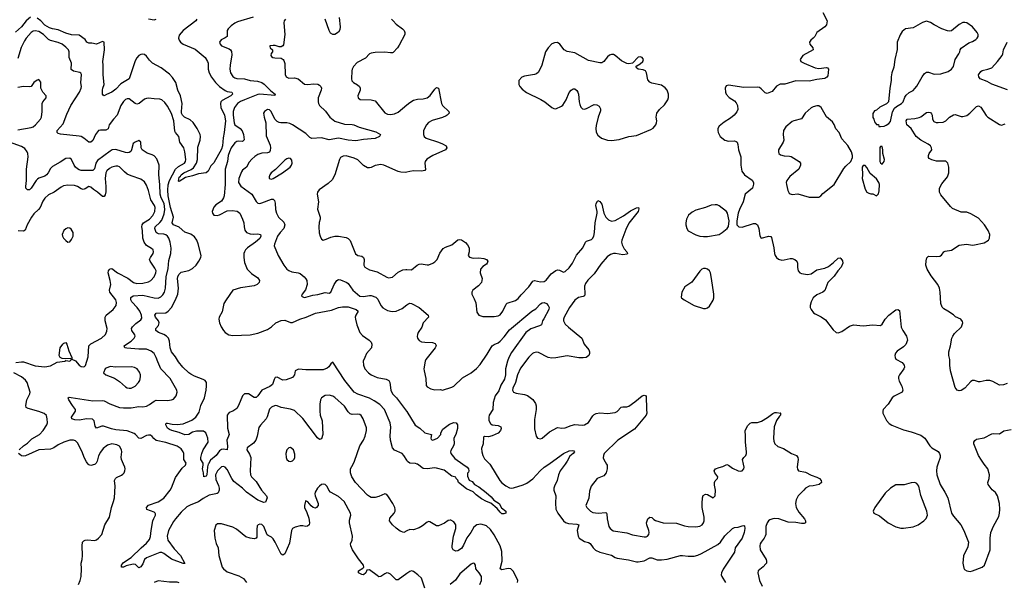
# Model space of a CAD drawing. Header units: inches. Extents: x 1954678 to 2060271, y 904822 to 1016299.
# Tile 166 of 256: x 1975969 to 1986220, y 958771 to 964623. Entities that reach past the tile are written whole.
import ezdxf

# ---------------------------------------------------------------- set-up
doc = ezdxf.new("R2010")
doc.units = ezdxf.units.IN
doc.header["$MEASUREMENT"] = 0
for name, color, linetype in [('B9975', 7, 'Continuous'), ('B9976', 7, 'Continuous'), ('B9985', 7, 'Continuous'), ('B9986', 7, 'Continuous')]:
    doc.layers.add(name, color=color, linetype=linetype)

msp = doc.modelspace()

# ---------------------------------------------------------------- linework, layer by layer
at = {"layer": 'B9975', "color": 5}
for points, elevation in [([(1976582, 958750), (1976600, 958790), (1976608, 958830), (1976614, 958910), (1976610, 958970), (1976620, 959010), (1976623, 959050), (1976620, 959150), (1976624, 959190), (1976636, 959204), (1976650, 959211), (1976674, 959214), (1976750, 959207), (1976770, 959214), (1976790, 959230), (1976824, 959270), (1976856, 959370), (1976905, 959450), (1976926, 959550), (1976947, 959610), (1976956, 959650), (1976964, 959770), (1976957, 959830), (1976966, 959850), (1976979, 959861), (1977030, 959886), (1977043, 959897), (1977056, 959910), (1977065, 959930), (1977068, 959950), (1977064, 959970), (1977051, 960000)], 580), ([(1976754, 960000), (1976750, 959996), (1976710, 959985), (1976690, 959992), (1976684, 960000)], 580), ([(1978372, 960000), (1978368, 959932), (1978372, 959890), (1978384, 959870), (1978430, 959821), (1978487, 959730), (1978540, 959670), (1978545, 959650), (1978530, 959604), (1978510, 959600), (1978450, 959624), (1978330, 959710), (1978290, 959751), (1978199, 959819), (1978177, 959850), (1978130, 959945), (1978110, 959968), (1978090, 959977), (1978070, 959973), (1978030, 959932), (1978009, 959890), (1978010, 959842), (1978039, 959779), (1978045, 959750), (1978045, 959730), (1978037, 959703), (1978026, 959694), (1978011, 959690), (1977942, 959678), (1977878, 959642), (1977830, 959607), (1977750, 959577), (1977710, 959556), (1977650, 959500), (1977590, 959433), (1977570, 959405), (1977519, 959310), (1977505, 959250), (1977513, 959210), (1977579, 959119), (1977643, 959050), (1977690, 958968), (1977670, 958966), (1977550, 959011), (1977469, 959070), (1977450, 959080), (1977430, 959080), (1977290, 959024), (1977270, 959007), (1977250, 958962), (1977230, 958933), (1977210, 958920), (1977175, 958955), (1977150, 958959), (1977077, 958943), (1977049, 958930), (1977029, 958930), (1977029, 958950), (1977050, 958978), (1977130, 959030), (1977233, 959130), (1977290, 959178), (1977322, 959218), (1977333, 959247), (1977338, 959310), (1977357, 959410), (1977365, 959435), (1977383, 959470), (1977382, 959482), (1977381, 959490), (1977370, 959500), (1977293, 959530), (1977290, 959550), (1977310, 959574), (1977410, 959607), (1977470, 959647), (1977536, 959730), (1977550, 959753), (1977590, 959860), (1977660, 959960), (1977695, 959990), (1977699, 960000)], 560), ([(1977933, 960000), (1977926, 959974), (1977919, 959890), (1977910, 959875), (1977888, 959868), (1977884, 959910), (1977871, 959950), (1977880, 959990), (1977879, 960000)], 540), ([(1980000, 959305), (1979970, 959289), (1979930, 959303), (1979890, 959333), (1979849, 959370), (1979821, 959410), (1979822, 959438), (1979868, 959492), (1979878, 959510), (1979879, 959530), (1979874, 959550), (1979854, 959590), (1979810, 959661), (1979790, 959683), (1979770, 959693), (1979710, 959663), (1979670, 959652), (1979630, 959654), (1979610, 959663), (1979590, 959678), (1979466, 959810), (1979426, 959870), (1979412, 959910), (1979414, 959950), (1979440, 960000)], 560), ([(1980000, 958862), (1979910, 958796), (1979896, 958796), (1979890, 958796), (1979830, 958855), (1979810, 958867), (1979790, 958870), (1979770, 958861), (1979730, 958830), (1979710, 958829), (1979690, 958841), (1979610, 958900), (1979584, 958896), (1979572, 958868), (1979550, 958848), (1979530, 958851), (1979505, 958865), (1979498, 958870), (1979497, 958890), (1979542, 958918), (1979554, 958930), (1979550, 958950), (1979497, 959017), (1979434, 959110), (1979416, 959150), (1979414, 959170), (1979430, 959211), (1979435, 959250), (1979404, 959390), (1979404, 959416), (1979416, 959470), (1979413, 959490), (1979348, 959610), (1979290, 959665), (1979206, 959710), (1979189, 959730), (1979169, 959769), (1979149, 959789), (1979130, 959792), (1979110, 959787), (1979090, 959772), (1979071, 959750), (1979047, 959710), (1979041, 959690), (1979044, 959670), (1979076, 959590), (1979076, 959570), (1979061, 959550), (1979050, 959544), (1979024, 959550), (1979005, 959565), (1978970, 959609), (1978950, 959618), (1978945, 959615), (1978935, 959570), (1978936, 959550), (1978959, 959499), (1978978, 959438), (1978987, 959390), (1978982, 959370), (1978965, 959355), (1978950, 959351), (1978918, 959358), (1978890, 959357), (1978836, 959344), (1978808, 959330), (1978798, 959310), (1978780, 959180), (1978730, 959069), (1978710, 959052), (1978690, 959064), (1978630, 959189), (1978610, 959222), (1978590, 959241), (1978557, 959257), (1978546, 959266), (1978510, 959352), (1978490, 959374), (1978470, 959375), (1978452, 959370), (1978443, 959357), (1978439, 959321), (1978438, 959242), (1978430, 959230), (1978410, 959224), (1978368, 959230), (1978325, 959245), (1978225, 959325), (1978190, 959346), (1978070, 959379), (1978030, 959378), (1978010, 959364), (1977994, 959310), (1978001, 959230), (1978015, 959175), (1978035, 959130), (1978044, 959050), (1978077, 958930), (1978091, 958910), (1978130, 958880), (1978250, 958840), (1978301, 958810), (1978331, 958770)], 580), ([(1977630, 958764), (1977610, 958774), (1977529, 958771), (1977410, 958786), (1977371, 958770)], 580)]:
    msp.add_lwpolyline(points, dxfattribs=dict(at, elevation=elevation))
at = {"layer": 'B9976', "color": 5}
for points, elevation in [([(1976083, 964650), (1976037, 964610), (1975990, 964548), (1975926, 964494)], 520), ([(1977815, 964630), (1977803, 964610), (1977670, 964510), (1977630, 964461), (1977622, 964430), (1977629, 964410), (1977645, 964390), (1977670, 964369), (1977796, 964316), (1977899, 964230), (1977926, 964190), (1977932, 964172), (1977930, 964110), (1977941, 964070), (1977967, 964026), (1978009, 963969), (1978048, 963930), (1978107, 963887), (1978130, 963878), (1978179, 963870), (1978183, 963863), (1978186, 963850), (1978168, 963830), (1978078, 963782), (1978065, 963770), (1978059, 963750), (1978065, 963710), (1978101, 963630), (1978112, 963570), (1978099, 963450), (1978087, 963393), (1978081, 963310), (1978070, 963278), (1977990, 963136), (1977958, 963102), (1977930, 963049), (1977911, 963030), (1977830, 963020), (1977770, 963000), (1977697, 962983), (1977630, 962939), (1977623, 962943), (1977630, 962985), (1977643, 962997), (1977649, 963010), (1977680, 963030), (1977756, 963064), (1977778, 963082), (1977809, 963130), (1977819, 963170), (1977824, 963296), (1977848, 963370), (1977853, 963410), (1977848, 963430), (1977818, 963490), (1977774, 963554), (1977743, 963583), (1977686, 963610), (1977663, 963630), (1977655, 963650), (1977654, 963670), (1977662, 963750), (1977642, 963830), (1977615, 963890), (1977596, 963970), (1977561, 964021), (1977530, 964056), (1977442, 964122), (1977352, 964172), (1977321, 964201), (1977290, 964244), (1977270, 964260), (1977250, 964266), (1977230, 964261), (1977210, 964250), (1977190, 964228), (1977170, 964194), (1977109, 964010), (1977023, 963957), (1976970, 963901), (1976930, 963868), (1976874, 963846), (1976848, 963830), (1976838, 963838), (1976833, 963850), (1976832, 963890), (1976834, 963910), (1976850, 963950), (1976838, 964050), (1976840, 964150), (1976835, 964190), (1976854, 964310), (1976849, 964390), (1976830, 964396), (1976770, 964370), (1976721, 964381), (1976690, 964380), (1976670, 964390), (1976650, 964419), (1976590, 964464), (1976510, 964466), (1976450, 964483), (1976370, 964517), (1976310, 964528), (1976279, 964539), (1976230, 964567), (1976190, 964610), (1976150, 964639)], 520), ([(1977310, 964633), (1977370, 964622), (1977392, 964628)], 520), ([(1978399, 964650), (1978238, 964602), (1978211, 964589), (1978170, 964559), (1978140, 964530), (1978130, 964510), (1978130, 964450), (1978110, 964435), (1978067, 964414), (1978051, 964390), (1978055, 964370), (1978070, 964353), (1978150, 964321), (1978164, 964310), (1978174, 964294), (1978177, 964257), (1978159, 964150), (1978156, 964110), (1978165, 964070), (1978190, 964033), (1978210, 964020), (1978230, 964013), (1978310, 964007), (1978370, 963990), (1978444, 963984), (1978490, 963970), (1978514, 963954), (1978583, 963883), (1978630, 963850), (1978626, 963834), (1978470, 963849), (1978450, 963845), (1978309, 963790), (1978270, 963772), (1978238, 963750), (1978206, 963710), (1978192, 963670), (1978193, 963630), (1978204, 963550), (1978210, 963531), (1978264, 963490), (1978286, 963466), (1978300, 963430), (1978307, 963373), (1978290, 963356), (1978250, 963359), (1978230, 963356), (1978210, 963342), (1978171, 963289), (1978153, 963250), (1978140, 963210), (1978132, 963150), (1978109, 963070), (1978110, 962910), (1978099, 962790), (1978091, 962769), (1978070, 962737), (1978010, 962696), (1977990, 962672), (1977975, 962630), (1977976, 962610), (1977990, 962590), (1978027, 962587), (1978050, 962593), (1978130, 962634), (1978181, 962639), (1978232, 962632), (1978260, 962610), (1978289, 962550), (1978303, 962510), (1978305, 962470), (1978314, 962434), (1978330, 962410), (1978370, 962395), (1978408, 962392), (1978450, 962397), (1978475, 962390), (1978481, 962370), (1978470, 962347), (1978426, 962310), (1978340, 962250), (1978321, 962230), (1978309, 962210), (1978304, 962190), (1978302, 962150), (1978310, 962099), (1978337, 962030), (1978383, 961983), (1978450, 961937), (1978467, 961910), (1978464, 961890), (1978457, 961883), (1978443, 961870), (1978410, 961856), (1978267, 961833), (1978190, 961811), (1978119, 961710), (1978096, 961670), (1978076, 961584), (1978047, 961530), (1978044, 961510), (1978050, 961470), (1978068, 961428), (1978090, 961390), (1978110, 961369), (1978147, 961347), (1978190, 961340), (1978370, 961346), (1978450, 961363), (1978550, 961400), (1978592, 961428), (1978637, 961470), (1978690, 961494), (1978730, 961497), (1978790, 961472), (1978810, 961473), (1978885, 961510), (1978952, 961528), (1979050, 961570), (1979217, 961603), (1979290, 961629), (1979330, 961637), (1979390, 961637), (1979471, 961610), (1979493, 961590), (1979469, 961550), (1979463, 961530), (1979465, 961510), (1979479, 961450), (1979509, 961370), (1979537, 961337), (1979608, 961290), (1979628, 961270), (1979636, 961250), (1979631, 961210), (1979580, 961150), (1979561, 961110), (1979547, 961070), (1979548, 961030), (1979562, 960990), (1979602, 960950), (1979630, 960930), (1979690, 960903), (1979785, 960885), (1979813, 960870), (1979823, 960850), (1979832, 960770), (1979850, 960730), (1979891, 960691), (1979998, 960550), (1980000, 960547)], 540), ([(1978737, 964630), (1978722, 964610), (1978718, 964590), (1978731, 964470), (1978717, 964363), (1978709, 964351), (1978690, 964342), (1978670, 964342), (1978630, 964354), (1978610, 964355), (1978574, 964350), (1978574, 964346), (1978578, 964330), (1978602, 964310), (1978601, 964290), (1978588, 964272), (1978583, 964250), (1978590, 964241), (1978605, 964230), (1978625, 964225), (1978690, 964222), (1978711, 964211), (1978720, 964200), (1978729, 964169), (1978733, 964053), (1978744, 964030), (1978770, 964016), (1978830, 964017), (1978870, 964010), (1978933, 963953), (1978970, 963950), (1979030, 963956), (1979072, 963952), (1979090, 963944), (1979104, 963930), (1979110, 963910), (1979108, 963890), (1979077, 963810), (1979077, 963770), (1979081, 963750), (1979092, 963730), (1979153, 963673), (1979199, 963610), (1979249, 963569), (1979350, 963537), (1979430, 963534), (1979449, 963529), (1979504, 963504), (1979676, 963456), (1979726, 963430), (1979716, 963410), (1979670, 963386), (1979550, 963377), (1979470, 963363), (1979390, 963370), (1979290, 963392), (1979193, 963373), (1979110, 963396), (1979010, 963386), (1978990, 963398), (1978950, 963438), (1978810, 963531), (1978783, 963543), (1978750, 963550), (1978689, 963549), (1978670, 963553), (1978650, 963564), (1978624, 963590), (1978586, 963670), (1978570, 963686), (1978550, 963689), (1978517, 963670), (1978508, 963650), (1978513, 963610), (1978531, 963550), (1978537, 963417), (1978577, 963317), (1978582, 963290), (1978578, 963262), (1978570, 963246), (1978550, 963237), (1978490, 963235), (1978450, 963222), (1978418, 963202), (1978387, 963173), (1978359, 963141), (1978330, 963091), (1978290, 963058), (1978278, 963042), (1978250, 962970), (1978249, 962930), (1978272, 962892), (1978387, 962807), (1978430, 962732), (1978450, 962716), (1978470, 962713), (1978490, 962719), (1978590, 962755), (1978610, 962757), (1978623, 962743), (1978630, 962714), (1978632, 962650), (1978642, 962610), (1978664, 962570), (1978719, 962519), (1978729, 962490), (1978718, 962450), (1978681, 962410), (1978655, 962370), (1978621, 962290), (1978620, 962270), (1978662, 962170), (1978719, 962070), (1978750, 962030), (1978770, 962015), (1978801, 962001), (1978870, 961990), (1978890, 961983), (1978930, 961950), (1978949, 961929), (1978958, 961910), (1978963, 961870), (1978945, 961815), (1978911, 961770), (1978903, 961750), (1978910, 961743), (1978930, 961734), (1978950, 961736), (1979021, 961759), (1979074, 961766), (1979150, 961784), (1979190, 961780), (1979210, 961788), (1979243, 961870), (1979270, 961909), (1979290, 961922), (1979310, 961918), (1979377, 961890), (1979390, 961878), (1979437, 961810), (1979510, 961749), (1979550, 961744), (1979610, 961755), (1979630, 961753), (1979676, 961736), (1979697, 961717), (1979730, 961652), (1979750, 961627), (1979800, 961600), (1979848, 961588), (1979890, 961590), (1979950, 961619), (1980000, 961658)], 560), ([(1979294, 964646), (1979305, 964550), (1979303, 964517), (1979290, 964495), (1979250, 964470), (1979230, 964470), (1979205, 964485), (1979191, 964511), (1979151, 964630)], 560), ([(1979841, 964630), (1979857, 964610), (1979890, 964578), (1979954, 964530), (1979972, 964510), (1979980, 964490), (1979978, 964470), (1979921, 964359), (1979902, 964330), (1979858, 964282), (1979850, 964277), (1979830, 964278), (1979770, 964287), (1979670, 964283), (1979630, 964276), (1979613, 964267), (1979570, 964224), (1979483, 964177), (1979445, 964135), (1979430, 964110), (1979427, 964093), (1979424, 964010), (1979429, 963989), (1979444, 963970), (1979487, 963947), (1979508, 963928), (1979514, 963910), (1979513, 963890), (1979491, 963830), (1979494, 963810), (1979513, 963793), (1979630, 963790), (1979670, 963779), (1979770, 963655), (1979800, 963640), (1979830, 963638), (1979870, 963645), (1979910, 963663), (1980000, 963737)], 580), ([(1977879, 960000), (1977879, 960010), (1977857, 960050), (1977855, 960070), (1977864, 960110), (1977880, 960150), (1977930, 960230), (1977929, 960270), (1977906, 960326), (1977884, 960344), (1977810, 960343), (1977770, 960332), (1977730, 960309), (1977690, 960304), (1977629, 960329), (1977552, 960350), (1977530, 960361), (1977510, 960376), (1977490, 960410), (1977494, 960426), (1977510, 960428), (1977557, 960417), (1977610, 960412), (1977670, 960420), (1977762, 960458), (1977802, 960490), (1977838, 960542), (1977856, 960610), (1977893, 960690), (1977911, 960770), (1977916, 960816), (1977913, 960850), (1977899, 960870), (1977881, 960881), (1977790, 960914), (1977750, 960937), (1977730, 960951), (1977669, 961009), (1977623, 961063), (1977590, 961118), (1977550, 961170), (1977536, 961210), (1977530, 961281), (1977519, 961310), (1977499, 961330), (1977470, 961349), (1977416, 961370), (1977386, 961390), (1977386, 961410), (1977416, 961444), (1977420, 961470), (1977413, 961490), (1977384, 961530), (1977376, 961550), (1977390, 961572), (1977490, 961575), (1977516, 961590), (1977550, 961630), (1977590, 961710), (1977615, 961770), (1977622, 961830), (1977612, 961930), (1977615, 961950), (1977626, 961974), (1977650, 961996), (1977730, 962013), (1977770, 962034), (1977807, 962070), (1977835, 962110), (1977856, 962150), (1977860, 962170), (1977827, 962293), (1977813, 962330), (1977790, 962364), (1977750, 962393), (1977690, 962415), (1977630, 962466), (1977570, 962490), (1977557, 962510), (1977570, 962570), (1977538, 962670), (1977515, 962790), (1977511, 962850), (1977515, 962905), (1977529, 962951), (1977592, 963068), (1977623, 963097), (1977684, 963130), (1977697, 963150), (1977699, 963170), (1977690, 963250), (1977678, 963290), (1977638, 963350), (1977627, 963410), (1977590, 963450), (1977585, 963465), (1977573, 963570), (1977550, 963647), (1977510, 963724), (1977482, 963762), (1977451, 963791), (1977430, 963798), (1977370, 963799), (1977310, 963806), (1977290, 963805), (1977270, 963796), (1977213, 963750), (1977190, 963744), (1977170, 963750), (1977110, 963801), (1977090, 963801), (1977070, 963793), (1977050, 963772), (1977023, 963730), (1976985, 963630), (1976947, 963590), (1976902, 963530), (1976890, 963487), (1976866, 963474), (1976810, 963474), (1976790, 963470), (1976760, 963430), (1976732, 963368), (1976710, 963350), (1976690, 963351), (1976638, 963390), (1976610, 963407), (1976590, 963412), (1976393, 963433), (1976370, 963440), (1976358, 963450), (1976361, 963470), (1976421, 963539), (1976459, 963641), (1976501, 963730), (1976591, 963870), (1976611, 963910), (1976613, 963930), (1976605, 963965), (1976613, 964053), (1976606, 964066), (1976594, 964074), (1976530, 964087), (1976507, 964107), (1976509, 964170), (1976486, 964230), (1976484, 964290), (1976476, 964310), (1976450, 964339), (1976410, 964369), (1976370, 964386), (1976290, 964406), (1976270, 964417), (1976216, 964470), (1976170, 964499), (1976131, 964509), (1976110, 964504), (1976090, 964490), (1976037, 964430), (1976018, 964402), (1975986, 964334), (1975950, 964220)], 540), ([(1975950, 963479), (1976090, 963501), (1976110, 963510), (1976135, 963530), (1976186, 963590), (1976195, 963610), (1976204, 963670), (1976202, 963750), (1976212, 963770), (1976244, 963810), (1976244, 963830), (1976210, 963870), (1976188, 963910), (1976190, 963975), (1976170, 964001), (1976150, 963995), (1976117, 963970), (1976090, 963930), (1976070, 963925), (1976010, 963930), (1975950, 963919)], 560), ([(1977699, 960000), (1977702, 960010), (1977679, 960050), (1977677, 960110), (1977672, 960130), (1977650, 960161), (1977610, 960187), (1977490, 960224), (1977390, 960246), (1977366, 960266), (1977348, 960288), (1977330, 960300), (1977310, 960303), (1977290, 960297), (1977230, 960266), (1977210, 960270), (1977175, 960310), (1977160, 960320), (1977090, 960347), (1976970, 960357), (1976927, 960367), (1976843, 960397), (1976823, 960397), (1976770, 960374), (1976754, 960394), (1976745, 960450), (1976727, 960467), (1976670, 960470), (1976590, 960456), (1976542, 960462), (1976514, 960470), (1976508, 960490), (1976552, 960550), (1976552, 960570), (1976520, 960610), (1976482, 960670), (1976475, 960690), (1976484, 960696), (1976505, 960695), (1976730, 960660), (1976830, 960664), (1976850, 960660), (1976909, 960629), (1977010, 960591), (1977050, 960585), (1977130, 960586), (1977210, 960599), (1977250, 960598), (1977290, 960604), (1977321, 960620), (1977370, 960657), (1977390, 960665), (1977510, 960663), (1977551, 960669), (1977570, 960676), (1977598, 960710), (1977609, 960750), (1977606, 960770), (1977535, 960890), (1977438, 960990), (1977406, 961066), (1977391, 961111), (1977370, 961151), (1977337, 961177), (1977290, 961195), (1977210, 961196), (1977085, 961205), (1977063, 961210), (1977056, 961230), (1977080, 961250), (1977130, 961281), (1977160, 961310), (1977171, 961330), (1977167, 961347), (1977136, 961390), (1977133, 961410), (1977144, 961430), (1977178, 961462), (1977230, 961500), (1977241, 961519), (1977238, 961550), (1977220, 961590), (1977193, 961630), (1977138, 961690), (1977126, 961710), (1977128, 961732), (1977150, 961751), (1977250, 961758), (1977370, 961730), (1977412, 961728), (1977440, 961740), (1977460, 961760), (1977477, 961790), (1977488, 961830), (1977496, 961950), (1977515, 962035), (1977521, 962119), (1977544, 962190), (1977546, 962246), (1977536, 962310), (1977522, 962350), (1977509, 962370), (1977490, 962386), (1977470, 962393), (1977415, 962395), (1977402, 962402), (1977390, 962411), (1977376, 962450), (1977380, 962470), (1977430, 962513), (1977450, 962537), (1977475, 962605), (1977481, 962650), (1977472, 962710), (1977444, 962770), (1977432, 962810), (1977429, 962910), (1977417, 963010), (1977423, 963110), (1977396, 963176), (1977368, 963208), (1977350, 963218), (1977295, 963235), (1977246, 963270), (1977233, 963290), (1977229, 963349), (1977210, 963368), (1977170, 963349), (1977150, 963334), (1977134, 963270), (1977126, 963254), (1977110, 963243), (1977090, 963239), (1977070, 963242), (1976970, 963273), (1976932, 963268), (1976910, 963255), (1976780, 963160), (1976762, 963130), (1976747, 963073), (1976730, 963055), (1976610, 963056), (1976590, 963060), (1976570, 963071), (1976551, 963091), (1976537, 963110), (1976510, 963170), (1976490, 963182), (1976450, 963179), (1976390, 963140), (1976310, 963096), (1976290, 963077), (1976266, 963030), (1976250, 963010), (1976230, 962997), (1976170, 962976), (1976155, 962965), (1976141, 962950), (1976090, 962871), (1976070, 962854), (1976050, 962852), (1976034, 962870), (1976033, 962890), (1976039, 962950), (1976041, 963070), (1976056, 963196), (1976055, 963230), (1976049, 963249), (1976022, 963282), (1975990, 963303), (1975865, 963350)], 560), ([(1980000, 963038), (1979986, 963034), (1979936, 963036), (1979910, 963044), (1979759, 963110), (1979730, 963118), (1979670, 963107), (1979630, 963087), (1979610, 963083), (1979590, 963084), (1979550, 963107), (1979490, 963164), (1979450, 963184), (1979370, 963206), (1979337, 963203), (1979311, 963190), (1979299, 963170), (1979250, 963010), (1979222, 962958), (1979182, 962918), (1979086, 962854), (1979071, 962830), (1979067, 962810), (1979081, 962730), (1979071, 962651), (1979099, 962570), (1979099, 962550), (1979087, 962513), (1979083, 962470), (1979086, 962406), (1979096, 962370), (1979110, 962342), (1979130, 962331), (1979160, 962340), (1979210, 962363), (1979250, 962371), (1979290, 962371), (1979370, 962357), (1979388, 962348), (1979410, 962325), (1979467, 962187), (1979490, 962171), (1979530, 962163), (1979550, 962150), (1979557, 962130), (1979551, 962070), (1979563, 962050), (1979610, 962020), (1979690, 962002), (1979790, 961945), (1979810, 961939), (1979850, 961946), (1979910, 961997), (1979960, 962020), (1979990, 962025), (1980000, 962025)], 580), ([(1975930, 961056), (1975990, 961066), (1976010, 961064), (1976130, 961024), (1976230, 961014), (1976290, 961024), (1976359, 961061), (1976438, 961070), (1976450, 961078), (1976490, 961072), (1976508, 961090), (1976498, 961098), (1976450, 961095), (1976410, 961098), (1976390, 961110), (1976380, 961130), (1976392, 961210), (1976418, 961250), (1976430, 961260), (1976450, 961265), (1976460, 961250), (1976480, 961180), (1976511, 961110), (1976511, 961091), (1976550, 961074), (1976590, 961031), (1976610, 961016), (1976630, 961011), (1976643, 961017), (1976653, 961027), (1976682, 961118), (1976690, 961230), (1976710, 961252), (1976822, 961310), (1976864, 961350), (1976878, 961382), (1976880, 961410), (1976858, 961490), (1976859, 961530), (1976870, 961550), (1976944, 961610), (1976974, 961650), (1976977, 961683), (1976971, 961710), (1976907, 961790), (1976905, 961810), (1976919, 961870), (1976912, 961912), (1976890, 961990), (1976893, 962010), (1976900, 962020), (1976910, 962032), (1976930, 962034), (1976989, 961989), (1977096, 961936), (1977156, 961890), (1977190, 961880), (1977250, 961884), (1977310, 961897), (1977335, 961910), (1977370, 961948), (1977388, 961990), (1977390, 962010), (1977378, 962038), (1977327, 962110), (1977322, 962130), (1977330, 962151), (1977359, 962190), (1977364, 962210), (1977358, 962230), (1977343, 962243), (1977290, 962273), (1977265, 962310), (1977250, 962350), (1977249, 962430), (1977242, 962470), (1977245, 962490), (1977260, 962510), (1977322, 962550), (1977355, 962585), (1977376, 962630), (1977381, 962670), (1977374, 962690), (1977335, 962750), (1977310, 962847), (1977290, 962902), (1977270, 962936), (1977230, 962964), (1977130, 962999), (1977090, 963018), (1977060, 963040), (1977010, 963093), (1976990, 963099), (1976970, 963099), (1976930, 963090), (1976903, 963077), (1976876, 963050), (1976866, 963030), (1976859, 962970), (1976867, 962890), (1976866, 962834), (1976859, 962801), (1976850, 962783), (1976830, 962786), (1976780, 962830), (1976737, 962857), (1976710, 962880), (1976690, 962888), (1976650, 962863), (1976630, 962857), (1976610, 962863), (1976570, 962890), (1976539, 962899), (1976470, 962901), (1976426, 962894), (1976400, 962880), (1976330, 962829), (1976270, 962802), (1976230, 962767), (1976210, 962736), (1976181, 962670), (1976167, 962650), (1976117, 962603), (1976093, 962570), (1976049, 962491), (1976027, 962433), (1976010, 962424), (1975952, 962428)], 580), ([(1980000, 960042), (1979970, 960089), (1979950, 960112), (1979870, 960145), (1979850, 960169), (1979830, 960250), (1979825, 960295), (1979834, 960386), (1979828, 960430), (1979768, 960570), (1979719, 960619), (1979660, 960660), (1979610, 960686), (1979490, 960727), (1979450, 960750), (1979354, 960870), (1979230, 961061), (1979210, 961045), (1979187, 961013), (1979170, 960997), (1979130, 960981), (1978950, 960980), (1978873, 960987), (1978857, 960983), (1978838, 960970), (1978830, 960928), (1978810, 960902), (1978744, 960876), (1978710, 960875), (1978650, 960906), (1978630, 960901), (1978618, 960882), (1978602, 960830), (1978573, 960807), (1978492, 960770), (1978450, 960712), (1978430, 960695), (1978410, 960695), (1978350, 960731), (1978327, 960733), (1978310, 960730), (1978299, 960721), (1978289, 960710), (1978249, 960611), (1978230, 960580), (1978190, 960550), (1978150, 960536), (1978129, 960511), (1978133, 960373), (1978149, 960310), (1978127, 960250), (1978132, 960188), (1978130, 960149), (1978090, 960155), (1978070, 960152), (1978050, 960137), (1978014, 960090), (1977957, 960043), (1977935, 960005), (1977933, 960000)], 540), ([(1975963, 960150), (1976010, 960190), (1976050, 960217), (1976097, 960263), (1976176, 960310), (1976215, 960350), (1976251, 960410), (1976258, 960430), (1976257, 960470), (1976247, 960507), (1976226, 960526), (1976170, 960549), (1976058, 960578), (1976038, 960590), (1976035, 960610), (1976044, 960670), (1976075, 960730), (1976078, 960750), (1976046, 960850), (1976030, 960874), (1975990, 960910), (1975910, 960949)], 580), ([(1979440, 960000), (1979456, 960030), (1979509, 960190), (1979548, 960250), (1979566, 960290), (1979579, 960350), (1979579, 960379), (1979545, 960470), (1979525, 960505), (1979510, 960516), (1979490, 960520), (1979430, 960517), (1979410, 960524), (1979390, 960543), (1979350, 960602), (1979252, 960692), (1979230, 960706), (1979190, 960718), (1979150, 960714), (1979111, 960690), (1979101, 960670), (1979095, 960625), (1979093, 960550), (1979099, 960510), (1979117, 960450), (1979126, 960310), (1979110, 960263), (1979090, 960258), (1979070, 960275), (1978916, 960476), (1978830, 960557), (1978790, 960571), (1978690, 960591), (1978650, 960608), (1978630, 960610), (1978590, 960594), (1978570, 960572), (1978547, 960493), (1978535, 960470), (1978475, 960405), (1978460, 960380), (1978442, 960290), (1978429, 960250), (1978402, 960218), (1978339, 960170), (1978333, 960150), (1978363, 960103), (1978376, 960070), (1978372, 960000)], 560), ([(1976684, 960000), (1976665, 960025), (1976641, 960070), (1976619, 960130), (1976570, 960222), (1976550, 960242), (1976530, 960250), (1976490, 960249), (1976430, 960230), (1976370, 960201), (1976325, 960170), (1976290, 960156), (1976170, 960150), (1976030, 960086), (1976010, 960082), (1975990, 960085), (1975970, 960100), (1975957, 960110)], 580), ([(1977051, 960000), (1977030, 960050), (1977027, 960073), (1977033, 960130), (1977030, 960150), (1977010, 960187), (1976982, 960202), (1976930, 960210), (1976884, 960196), (1976838, 960162), (1976810, 960125), (1976790, 960085), (1976775, 960030), (1976764, 960010), (1976754, 960000)], 580)]:
    msp.add_lwpolyline(points, dxfattribs=dict(at, elevation=elevation))
for points, elevation in [([(1978770, 963183), (1978750, 963177), (1978730, 963163), (1978634, 963066), (1978588, 963030), (1978574, 963010), (1978568, 962990), (1978568, 962972), (1978590, 962963), (1978610, 962970), (1978704, 963030), (1978785, 963090), (1978799, 963110), (1978805, 963130), (1978802, 963162), (1978790, 963179)], 580), ([(1976470, 962458), (1976450, 962449), (1976430, 962432), (1976412, 962390), (1976416, 962370), (1976426, 962350), (1976450, 962325), (1976470, 962311), (1976490, 962314), (1976510, 962337), (1976526, 962370), (1976526, 962410), (1976504, 962444), (1976490, 962455)], 620), ([(1976910, 961016), (1976870, 960999), (1976861, 960990), (1976842, 960950), (1976865, 960930), (1976955, 960895), (1977010, 960860), (1977070, 960805), (1977090, 960794), (1977110, 960789), (1977130, 960790), (1977170, 960812), (1977208, 960850), (1977219, 960870), (1977228, 960910), (1977227, 960930), (1977217, 960957), (1977191, 960991), (1977166, 961006), (1977133, 961013), (1976970, 961009)], 580), ([(1978790, 960173), (1978770, 960169), (1978751, 960150), (1978739, 960110), (1978743, 960070), (1978751, 960050), (1978770, 960031), (1978790, 960028), (1978810, 960035), (1978827, 960053), (1978834, 960070), (1978835, 960105), (1978821, 960150)], 580)]:
    msp.add_lwpolyline(points, close=True, dxfattribs=dict(at, elevation=elevation))
at = {"layer": 'B9985', "color": 5}
for points, elevation in [([(1980584, 960000), (1980627, 959970), (1980641, 959950), (1980645, 959930), (1980642, 959918), (1980630, 959906), (1980630, 959874), (1980650, 959835), (1980679, 959819), (1980704, 959790), (1980750, 959763), (1980825, 959705), (1980879, 959659), (1980907, 959627), (1980960, 959590), (1980987, 959547), (1981031, 959510), (1981031, 959490), (1981010, 959484), (1980990, 959485), (1980970, 959500), (1980939, 959539), (1980875, 959595), (1980830, 959612), (1980779, 959639), (1980722, 959682), (1980690, 959713), (1980622, 959742), (1980537, 959810), (1980530, 959835), (1980515, 959850), (1980510, 959866), (1980470, 959875), (1980390, 959938), (1980310, 959960), (1980290, 959961), (1980210, 959950), (1980170, 959954), (1980110, 959999), (1980107, 960000)], 540), ([(1980863, 960000), (1980872, 959990), (1980968, 959830), (1980990, 959806), (1981030, 959774), (1981070, 959755), (1981090, 959752), (1981110, 959754), (1981210, 959786), (1981250, 959804), (1981310, 959847), (1981388, 959932), (1981430, 959970), (1981478, 960000)], 560), ([(1981648, 960000), (1981596, 959930), (1981578, 959890), (1981564, 959830), (1981536, 959770), (1981530, 959750), (1981530, 959730), (1981550, 959670), (1981546, 959594), (1981552, 959532), (1981572, 959490), (1981631, 959411), (1981652, 959392), (1981683, 959383), (1981770, 959377), (1981790, 959370), (1981773, 959310), (1981782, 959250), (1981794, 959230), (1981850, 959195), (1981890, 959186), (1981910, 959175), (1981940, 959130), (1981965, 959105), (1982010, 959083), (1982130, 959053), (1982169, 959029), (1982190, 959022), (1982306, 959006), (1982390, 958983), (1982410, 958983), (1982470, 958994), (1982530, 959025), (1982550, 959024), (1982606, 959006), (1982650, 959004), (1982710, 959011), (1982850, 959049), (1982870, 959050), (1982930, 959042), (1982990, 959044), (1983030, 959052), (1983069, 959070), (1983237, 959163), (1983264, 959190), (1983310, 959253), (1983390, 959331), (1983410, 959341), (1983450, 959345), (1983490, 959358), (1983510, 959362), (1983517, 959357), (1983519, 959330), (1983513, 959290), (1983491, 959230), (1983419, 959130), (1983410, 959086), (1983292, 958908), (1983275, 958870), (1983273, 958850), (1983279, 958830), (1983319, 958770)], 560), ([(1982080, 960000), (1982087, 959990), (1982087, 959950), (1982076, 959910), (1982050, 959878), (1981981, 959850), (1981918, 959770), (1981900, 959720), (1981894, 959646), (1981863, 959570), (1981874, 959550), (1981913, 959510), (1981937, 959497), (1981992, 959492), (1982070, 959499), (1982076, 959496), (1982082, 959482), (1982085, 959430), (1982103, 959350), (1982116, 959330), (1982147, 959307), (1982290, 959286), (1982350, 959265), (1982470, 959244), (1982490, 959244), (1982504, 959250), (1982520, 959270), (1982524, 959290), (1982521, 959310), (1982499, 959370), (1982496, 959390), (1982508, 959432), (1982530, 959450), (1982550, 959444), (1982570, 959425), (1982590, 959414), (1982670, 959390), (1982807, 959387), (1982890, 959358), (1982930, 959350), (1983010, 959349), (1983050, 959356), (1983074, 959370), (1983089, 959391), (1983094, 959410), (1983095, 959450), (1983076, 959550), (1983074, 959590), (1983079, 959650), (1983086, 959674), (1983110, 959687), (1983130, 959684), (1983190, 959651), (1983209, 959670), (1983215, 959730), (1983203, 959783), (1983203, 959810), (1983210, 959826), (1983235, 959850), (1983237, 959870), (1983207, 959910), (1983198, 959930), (1983215, 959950), (1983250, 959965), (1983290, 959975), (1983330, 959996), (1983350, 959990), (1983390, 959957), (1983448, 959930), (1983470, 959926), (1983490, 959932), (1983508, 959950), (1983513, 959970), (1983506, 960000)], 580), ([(1984068, 960000), (1984065, 959970), (1984067, 959947), (1984079, 959930), (1984150, 959916), (1984210, 959886), (1984270, 959866), (1984297, 959850), (1984314, 959830), (1984316, 959810), (1984291, 959790), (1984230, 959774), (1984190, 959770), (1984150, 959752), (1984134, 959730), (1984074, 959670), (1984052, 959630), (1984046, 959590), (1984053, 959550), (1984082, 959502), (1984141, 959430), (1984151, 959410), (1984150, 959390), (1984136, 959384), (1984110, 959382), (1984050, 959393), (1983970, 959398), (1983872, 959432), (1983830, 959435), (1983809, 959431), (1983780, 959420), (1983766, 959410), (1983750, 959390), (1983739, 959350), (1983737, 959270), (1983731, 959250), (1983721, 959230), (1983689, 959190), (1983678, 959170), (1983675, 959150), (1983680, 959110), (1983740, 959010), (1983746, 958990), (1983744, 958970), (1983738, 958962), (1983710, 958932), (1983674, 958906), (1983659, 958890), (1983653, 958870), (1983670, 958790), (1983698, 958730)], 580), ([(1985529, 960000), (1985519, 959970), (1985513, 959930), (1985516, 959890), (1985552, 959790), (1985602, 959710), (1985631, 959650), (1985672, 959490), (1985690, 959458), (1985767, 959370), (1985799, 959310), (1985847, 959190), (1985841, 959139), (1985795, 959045), (1985790, 958970), (1985799, 958919), (1985806, 958906), (1985831, 958890), (1985863, 958883), (1985890, 958889), (1985991, 958929), (1986013, 958950), (1986074, 959110), (1986073, 959230), (1986081, 959290), (1986106, 959354), (1986163, 959457), (1986171, 959489), (1986173, 959530), (1986171, 959591), (1986150, 959669), (1986130, 959705), (1986092, 959732), (1986053, 959790), (1986049, 959811), (1986061, 959850), (1986065, 959890), (1986049, 959950), (1986012, 960000)], 620), ([(1981151, 958770), (1981154, 958790), (1981150, 958809), (1981107, 958887), (1981084, 958910), (1981055, 958915), (1980990, 958901), (1980970, 958910), (1980991, 958990), (1980989, 959090), (1980970, 959152), (1980910, 959264), (1980870, 959322), (1980830, 959358), (1980810, 959367), (1980770, 959376), (1980730, 959370), (1980697, 959343), (1980666, 959290), (1980625, 959235), (1980590, 959156), (1980570, 959123), (1980530, 959098), (1980510, 959096), (1980484, 959110), (1980473, 959130), (1980472, 959150), (1980485, 959250), (1980511, 959330), (1980510, 959368), (1980490, 959399), (1980457, 959417), (1980450, 959419), (1980430, 959414), (1980392, 959388), (1980330, 959357), (1980310, 959357), (1980239, 959399), (1980230, 959402), (1980210, 959398), (1980163, 959357), (1980130, 959337), (1980070, 959317), (1980030, 959321), (1980000, 959305)], 560), ([(1980761, 958750), (1980777, 958790), (1980777, 958830), (1980753, 958870), (1980720, 958910), (1980716, 958950), (1980706, 958966), (1980690, 958970), (1980670, 958961), (1980550, 958859), (1980506, 958794), (1980451, 958749)], 580), ([(1980187, 958710), (1980154, 958814), (1980116, 958850), (1980070, 958884), (1980050, 958892), (1980030, 958884), (1980000, 958862)], 580)]:
    msp.add_lwpolyline(points, dxfattribs=dict(at, elevation=elevation))
at = {"layer": 'B9985', "color": 5, "elevation": 620}
msp.add_lwpolyline([(1985290, 959809), (1985250, 959807), (1985176, 959784), (1985090, 959785), (1985036, 959750), (1984981, 959699), (1984871, 959550), (1984855, 959510), (1984861, 959490), (1984921, 959461), (1985011, 959390), (1985090, 959349), (1985144, 959336), (1985170, 959334), (1985270, 959349), (1985325, 959370), (1985381, 959410), (1985405, 959435), (1985419, 959470), (1985415, 959510), (1985350, 959675), (1985330, 959770), (1985310, 959799)], close=True, dxfattribs=at)
at = {"layer": 'B9986', "color": 5}
for points, elevation in [([(1984330, 964699), (1984376, 964610), (1984370, 964570), (1984350, 964549), (1984270, 964490), (1984246, 964450), (1984230, 964430), (1984205, 964410), (1984192, 964390), (1984194, 964370), (1984228, 964330), (1984231, 964310), (1984123, 964250), (1984096, 964210), (1984103, 964190), (1984135, 964170), (1984250, 964124), (1984290, 964116), (1984370, 964125), (1984381, 964121), (1984390, 964110), (1984382, 964038), (1984374, 964026), (1984350, 964011), (1984270, 964002), (1984190, 963985), (1984050, 963987), (1983934, 963954), (1983887, 963953), (1983848, 963932), (1983805, 963875), (1983750, 963854), (1983730, 963862), (1983690, 963904), (1983670, 963918), (1983650, 963922), (1983510, 963918), (1983350, 963941), (1983325, 963935), (1983314, 963910), (1983317, 963870), (1983324, 963850), (1983355, 963815), (1983410, 963781), (1983430, 963759), (1983443, 963730), (1983447, 963690), (1983436, 963664), (1983408, 963630), (1983370, 963598), (1983303, 963557), (1983250, 963515), (1983238, 963490), (1983236, 963470), (1983241, 963450), (1983262, 963410), (1983309, 963369), (1983350, 963360), (1983410, 963362), (1983430, 963357), (1983438, 963350), (1983446, 963326), (1983452, 963270), (1983478, 963198), (1983476, 963110), (1983489, 963049), (1983516, 963010), (1983594, 962954), (1983608, 962930), (1983610, 962914), (1983597, 962870), (1983522, 962810), (1983502, 962730), (1983464, 962650), (1983450, 962610), (1983437, 962530), (1983437, 962490), (1983458, 962470), (1983490, 962465), (1983610, 962502), (1983630, 962503), (1983650, 962491), (1983664, 962450), (1983674, 962374), (1983690, 962351), (1983770, 962370), (1983790, 962367), (1983798, 962358), (1983821, 962250), (1983826, 962190), (1983834, 962170), (1983850, 962151), (1983870, 962133), (1983903, 962123), (1983930, 962124), (1983990, 962140), (1984010, 962140), (1984041, 962130), (1984060, 962110), (1984067, 962090), (1984067, 962047), (1984073, 962010), (1984090, 961991), (1984110, 961982), (1984170, 961972), (1984210, 961980), (1984270, 962020), (1984350, 962039), (1984390, 962057), (1984443, 962097), (1984490, 962143), (1984510, 962147), (1984519, 962139), (1984535, 962115), (1984539, 962090), (1984522, 962050), (1984488, 962012), (1984450, 961955), (1984383, 961890), (1984350, 961805), (1984330, 961790), (1984270, 961762), (1984231, 961730), (1984210, 961690), (1984200, 961650), (1984200, 961630), (1984208, 961610), (1984234, 961574), (1984250, 961563), (1984314, 961534), (1984360, 961500), (1984437, 961397), (1984470, 961371), (1984490, 961365), (1984530, 961379), (1984610, 961437), (1984650, 961450), (1984750, 961440), (1984850, 961450), (1984930, 961443), (1984950, 961455), (1984980, 961510), (1985018, 961550), (1985090, 961604), (1985110, 961610), (1985130, 961598), (1985146, 961426), (1985162, 961390), (1985201, 961330), (1985212, 961290), (1985194, 961246), (1985170, 961220), (1985103, 961177), (1985086, 961154), (1985082, 961130), (1985083, 961110), (1985092, 961092), (1985156, 961056), (1985179, 961030), (1985182, 961010), (1985175, 960990), (1985129, 960930), (1985120, 960910), (1985119, 960890), (1985125, 960865), (1985152, 960810), (1985165, 960770), (1985156, 960750), (1985073, 960707), (1985051, 960690), (1985010, 960625), (1984959, 960570), (1984955, 960550), (1984957, 960530), (1984994, 960454), (1985023, 960423), (1985050, 960407), (1985170, 960356), (1985250, 960338), (1985350, 960300), (1985391, 960270), (1985445, 960190), (1985464, 960170), (1985530, 960131), (1985546, 960110), (1985553, 960090), (1985553, 960070), (1985529, 960000)], 620), ([(1986255, 963895), (1986090, 963954), (1986041, 963981), (1985970, 964010), (1985954, 964030), (1985952, 964050), (1985975, 964085), (1985990, 964094), (1986050, 964108), (1986090, 964124), (1986150, 964188), (1986198, 964250), (1986205, 964270), (1986210, 964310), (1986251, 964390)], 620), ([(1980000, 963737), (1980030, 963761), (1980070, 963787), (1980110, 963798), (1980170, 963800), (1980210, 963811), (1980244, 963836), (1980290, 963900), (1980310, 963919), (1980330, 963911), (1980361, 963750), (1980372, 963730), (1980438, 963670), (1980439, 963650), (1980421, 963630), (1980410, 963624), (1980370, 963607), (1980264, 963576), (1980226, 963554), (1980206, 963530), (1980174, 963470), (1980174, 963430), (1980182, 963410), (1980202, 963390), (1980330, 963350), (1980370, 963333), (1980408, 963310), (1980415, 963290), (1980404, 963270), (1980270, 963211), (1980207, 963173), (1980190, 963150), (1980187, 963130), (1980194, 963066), (1980186, 963055), (1980152, 963048), (1980070, 963050), (1980030, 963046), (1980000, 963038)], 580), ([(1986250, 960839), (1986210, 960824), (1986170, 960823), (1986101, 960861), (1986070, 960870), (1986030, 960870), (1985970, 960856), (1985950, 960858), (1985910, 960872), (1985890, 960870), (1985870, 960859), (1985809, 960791), (1985770, 960768), (1985750, 960764), (1985731, 960771), (1985710, 960796), (1985659, 960970), (1985652, 961030), (1985653, 961090), (1985642, 961130), (1985641, 961170), (1985660, 961230), (1985675, 961310), (1985683, 961330), (1985702, 961358), (1985773, 961430), (1985788, 961470), (1985785, 961485), (1985767, 961507), (1985712, 961532), (1985690, 961555), (1985633, 961593), (1985590, 961615), (1985573, 961633), (1985561, 961670), (1985553, 961790), (1985545, 961830), (1985527, 961870), (1985459, 961959), (1985418, 962030), (1985404, 962070), (1985406, 962114), (1985413, 962147), (1985430, 962163), (1985510, 962159), (1985550, 962164), (1985566, 962174), (1985590, 962208), (1985603, 962217), (1985670, 962225), (1985750, 962277), (1985828, 962288), (1985890, 962279), (1985910, 962281), (1986010, 962301), (1986056, 962330), (1986067, 962350), (1986068, 962390), (1986053, 962430), (1986015, 962490), (1985950, 962559), (1985870, 962605), (1985830, 962622), (1985770, 962623), (1985680, 962660), (1985659, 962679), (1985560, 962800), (1985544, 962830), (1985547, 962870), (1985570, 962916), (1985627, 962990), (1985642, 963030), (1985643, 963090), (1985633, 963130), (1985610, 963151), (1985513, 963153), (1985464, 963164), (1985439, 963179), (1985431, 963190), (1985431, 963210), (1985439, 963230), (1985465, 963270), (1985463, 963290), (1985450, 963310), (1985426, 963330), (1985350, 963371), (1985303, 963410), (1985251, 963491), (1985206, 963530), (1985198, 963570), (1985210, 963590), (1985290, 963597), (1985333, 963607), (1985350, 963614), (1985410, 963657), (1985430, 963663), (1985450, 963657), (1985463, 963643), (1985469, 963629), (1985472, 963590), (1985485, 963565), (1985510, 963555), (1985530, 963553), (1985582, 963558), (1985610, 963570), (1985650, 963610), (1985690, 963634), (1985710, 963638), (1985770, 963618), (1985790, 963616), (1985830, 963627), (1985861, 963650), (1985930, 963719), (1985950, 963727), (1985974, 963714), (1986030, 963627), (1986047, 963610), (1986170, 963533), (1986190, 963528), (1986230, 963539)], 620), ([(1980000, 962025), (1980050, 962023), (1980106, 962070), (1980130, 962080), (1980150, 962083), (1980210, 962073), (1980230, 962075), (1980270, 962092), (1980290, 962103), (1980317, 962130), (1980344, 962196), (1980378, 962242), (1980403, 962257), (1980470, 962282), (1980530, 962333), (1980550, 962338), (1980570, 962332), (1980610, 962306), (1980630, 962283), (1980649, 962250), (1980649, 962210), (1980640, 962170), (1980652, 962152), (1980690, 962144), (1980750, 962147), (1980800, 962140), (1980831, 962130), (1980843, 962110), (1980838, 962090), (1980830, 962079), (1980790, 962057), (1980768, 962030), (1980763, 961990), (1980783, 961930), (1980778, 961890), (1980746, 961854), (1980687, 961810), (1980677, 961790), (1980676, 961770), (1980701, 961721), (1980717, 961677), (1980730, 961582), (1980750, 961551), (1980790, 961537), (1980910, 961535), (1980950, 961543), (1980970, 961555), (1980998, 961590), (1981035, 961665), (1981045, 961675), (1981130, 961704), (1981158, 961722), (1981190, 961762), (1981270, 961844), (1981310, 961903), (1981330, 961912), (1981390, 961898), (1981430, 961901), (1981450, 961914), (1981501, 961979), (1981550, 962015), (1981570, 962021), (1981590, 962017), (1981630, 961996), (1981650, 962004), (1981690, 962041), (1981724, 962090), (1981767, 962173), (1981831, 962250), (1981861, 962310), (1981870, 962318), (1981923, 962337), (1981933, 962347), (1981946, 962370), (1981955, 962410), (1981959, 962510), (1981981, 962610), (1981982, 962630), (1981969, 962690), (1981970, 962710), (1981984, 962736), (1981990, 962741), (1982010, 962731), (1982030, 962703), (1982051, 962611), (1982070, 962570), (1982100, 962540), (1982130, 962527), (1982170, 962534), (1982257, 962583), (1982330, 962634), (1982390, 962665), (1982411, 962671), (1982415, 962655), (1982410, 962627), (1982312, 962508), (1982279, 962441), (1982239, 962330), (1982236, 962310), (1982242, 962282), (1982261, 962241), (1982290, 962210), (1982297, 962190), (1982294, 962186), (1982250, 962177), (1982173, 962193), (1982150, 962191), (1982120, 962180), (1982085, 962155), (1982019, 962081), (1981950, 961979), (1981886, 961914), (1981860, 961880), (1981849, 961850), (1981854, 961770), (1981848, 961752), (1981836, 961744), (1981788, 961732), (1981750, 961705), (1981694, 961630), (1981637, 961530), (1981630, 961510), (1981632, 961490), (1981650, 961458), (1981684, 961424), (1981823, 961310), (1981845, 961250), (1981893, 961190), (1981901, 961170), (1981903, 961150), (1981894, 961130), (1981867, 961110), (1981835, 961105), (1981790, 961106), (1981670, 961126), (1981550, 961105), (1981510, 961102), (1981470, 961108), (1981370, 961162), (1981350, 961164), (1981322, 961158), (1981307, 961150), (1981270, 961113), (1981182, 960998), (1981152, 960930), (1981131, 960849), (1981102, 960790), (1981100, 960770), (1981110, 960749), (1981137, 960737), (1981225, 960725), (1981255, 960715), (1981310, 960671), (1981339, 960630), (1981346, 960606), (1981348, 960570), (1981330, 960466), (1981328, 960368), (1981345, 960290), (1981362, 960270), (1981390, 960263), (1981410, 960271), (1981484, 960336), (1981570, 960381), (1981615, 960375), (1981650, 960377), (1981710, 960402), (1981750, 960412), (1981826, 960406), (1981850, 960409), (1981890, 960433), (1981938, 960502), (1981950, 960515), (1981970, 960526), (1982010, 960533), (1982090, 960528), (1982170, 960538), (1982191, 960549), (1982230, 960592), (1982250, 960596), (1982290, 960597), (1982310, 960605), (1982373, 960647), (1982450, 960711), (1982470, 960719), (1982490, 960711), (1982494, 960570), (1982500, 960530), (1982493, 960510), (1982370, 960364), (1982195, 960250), (1982056, 960110), (1982046, 960090), (1982045, 960065), (1982050, 960047), (1982080, 960000)], 580), ([(1980000, 961658), (1980010, 961666), (1980030, 961674), (1980047, 961673), (1980128, 961630), (1980223, 961550), (1980227, 961530), (1980171, 961470), (1980155, 961425), (1980118, 961370), (1980110, 961350), (1980108, 961328), (1980111, 961311), (1980119, 961299), (1980130, 961286), (1980154, 961274), (1980188, 961268), (1980266, 961266), (1980295, 961255), (1980303, 961243), (1980305, 961230), (1980294, 961210), (1980199, 961090), (1980190, 961070), (1980178, 960990), (1980179, 960970), (1980198, 960890), (1980200, 960820), (1980210, 960804), (1980250, 960782), (1980290, 960773), (1980350, 960775), (1980370, 960771), (1980470, 960802), (1980490, 960813), (1980581, 960899), (1980671, 960950), (1980724, 960996), (1980762, 961038), (1980836, 961144), (1980888, 961230), (1980910, 961245), (1980950, 961262), (1980970, 961278), (1981014, 961326), (1981070, 961399), (1981302, 961590), (1981344, 961616), (1981390, 961667), (1981410, 961677), (1981430, 961681), (1981454, 961670), (1981472, 961650), (1981482, 961630), (1981479, 961610), (1981427, 961513), (1981411, 961490), (1981401, 961450), (1981382, 961438), (1981290, 961408), (1981238, 961370), (1981090, 961163), (1981061, 961110), (1981047, 961073), (1981028, 960992), (1981027, 960930), (1981017, 960883), (1980979, 960821), (1980956, 960764), (1980921, 960710), (1980900, 960640), (1980897, 960570), (1980857, 960510), (1980852, 960490), (1980855, 960455), (1980870, 960423), (1980890, 960410), (1980950, 960402), (1980978, 960390), (1980981, 960370), (1980976, 960350), (1980950, 960322), (1980890, 960296), (1980850, 960284), (1980810, 960289), (1980798, 960282), (1980793, 960210), (1980778, 960162), (1980780, 960130), (1980790, 960090), (1980810, 960056), (1980863, 960000)], 560), ([(1980000, 960547), (1980086, 960406), (1980135, 960375), (1980187, 960327), (1980257, 960310), (1980249, 960270), (1980255, 960255), (1980270, 960249), (1980319, 960270), (1980353, 960310), (1980354, 960326), (1980376, 960364), (1980445, 960415), (1980490, 960432), (1980514, 960430), (1980528, 960410), (1980527, 960370), (1980510, 960310), (1980490, 960270), (1980492, 960210), (1980486, 960190), (1980457, 960143), (1980453, 960130), (1980457, 960110), (1980499, 960059), (1980584, 960000)], 540), ([(1983506, 960000), (1983494, 960050), (1983507, 960070), (1983529, 960091), (1983536, 960110), (1983537, 960130), (1983524, 960230), (1983527, 960290), (1983521, 960350), (1983550, 960402), (1983573, 960427), (1983590, 960432), (1983650, 960435), (1983692, 960448), (1983756, 960484), (1983810, 960526), (1983830, 960536), (1983850, 960539), (1983894, 960530), (1983891, 960529), (1983891, 960510), (1983879, 960501), (1983847, 960453), (1983824, 960390), (1983817, 960270), (1983821, 960241), (1983832, 960212), (1983864, 960184), (1983923, 960163), (1984006, 960110), (1984056, 960090), (1984071, 960070), (1984073, 960050), (1984068, 960000)], 580), ([(1986012, 960000), (1985981, 960041), (1985951, 960090), (1985902, 960210), (1985904, 960230), (1985913, 960247), (1985930, 960259), (1986010, 960275), (1986090, 960314), (1986110, 960318), (1986170, 960316), (1986214, 960346), (1986290, 960362)], 620), ([(1981478, 960000), (1981491, 960009), (1981630, 960110), (1981690, 960137), (1981722, 960142), (1981738, 960138), (1981747, 960130), (1981733, 960110), (1981697, 960083), (1981670, 960030), (1981648, 960000)], 560), ([(1980107, 960000), (1980090, 960007), (1980030, 960012), (1980008, 960028), (1980000, 960042)], 540)]:
    msp.add_lwpolyline(points, dxfattribs=dict(at, elevation=elevation))
for points, elevation in [([(1985410, 964608), (1985370, 964595), (1985270, 964539), (1985190, 964530), (1985158, 964502), (1985135, 964465), (1985106, 964390), (1985105, 964315), (1985079, 964210), (1985070, 964130), (1985048, 964070), (1985042, 964030), (1985043, 963990), (1985028, 963912), (1985013, 963770), (1984992, 963748), (1984925, 963715), (1984890, 963682), (1984870, 963675), (1984850, 963646), (1984850, 963605), (1984861, 963590), (1984870, 963562), (1984890, 963532), (1984910, 963534), (1984914, 963514), (1984930, 963512), (1984970, 963517), (1984990, 963525), (1985017, 963543), (1985035, 963565), (1985056, 963664), (1985077, 963703), (1985098, 963722), (1985150, 963752), (1985166, 963770), (1985183, 963817), (1985200, 963840), (1985230, 963866), (1985270, 963888), (1985290, 963906), (1985310, 963931), (1985364, 964030), (1985390, 964063), (1985410, 964077), (1985430, 964079), (1985490, 964056), (1985558, 964062), (1985635, 964085), (1985671, 964109), (1985690, 964136), (1985710, 964210), (1985747, 964270), (1985757, 964290), (1985761, 964310), (1985772, 964328), (1985850, 964384), (1985890, 964396), (1985923, 964417), (1985939, 964430), (1985949, 964450), (1985949, 964470), (1985938, 964490), (1985889, 964550), (1985830, 964590), (1985810, 964595), (1985790, 964593), (1985750, 964573), (1985670, 964509), (1985650, 964504), (1985630, 964506), (1985570, 964530), (1985490, 964570), (1985450, 964595)], 640), ([(1981570, 964387), (1981536, 964384), (1981510, 964372), (1981470, 964332), (1981443, 964290), (1981405, 964150), (1981370, 964078), (1981350, 964060), (1981330, 964053), (1981225, 964035), (1981196, 964024), (1981166, 963990), (1981167, 963950), (1981177, 963930), (1981200, 963900), (1981247, 963867), (1981395, 963795), (1981437, 963770), (1981510, 963710), (1981530, 963700), (1981550, 963697), (1981610, 963724), (1981624, 963736), (1981660, 963790), (1981690, 963867), (1981710, 963891), (1981730, 963903), (1981750, 963903), (1981770, 963887), (1981781, 963870), (1981788, 963848), (1981795, 963770), (1981802, 963742), (1981813, 963713), (1981830, 963695), (1981850, 963693), (1981870, 963700), (1981950, 963740), (1981978, 963738), (1982003, 963723), (1982016, 963696), (1982016, 963676), (1981992, 963610), (1981970, 963522), (1981966, 963490), (1981972, 963452), (1981990, 963423), (1982027, 963390), (1982089, 963369), (1982130, 963368), (1982210, 963377), (1982310, 963408), (1982390, 963418), (1982539, 963481), (1982564, 963496), (1982593, 963530), (1982599, 963550), (1982601, 963570), (1982594, 963610), (1982603, 963650), (1982632, 963688), (1982681, 963739), (1982718, 963790), (1982725, 963815), (1982725, 963850), (1982710, 963890), (1982690, 963916), (1982650, 963943), (1982550, 963964), (1982530, 963973), (1982510, 963999), (1982496, 964070), (1982484, 964090), (1982462, 964102), (1982409, 964110), (1982390, 964121), (1982384, 964130), (1982395, 964145), (1982430, 964164), (1982458, 964190), (1982464, 964210), (1982449, 964230), (1982430, 964238), (1982410, 964232), (1982350, 964170), (1982310, 964164), (1982290, 964169), (1982236, 964196), (1982169, 964250), (1982150, 964260), (1982130, 964261), (1982110, 964253), (1982090, 964236), (1982050, 964190), (1982030, 964176), (1982010, 964174), (1981890, 964200), (1981750, 964278), (1981670, 964291), (1981638, 964310), (1981594, 964370)], 620), ([(1984270, 963729), (1984230, 963718), (1984210, 963705), (1984146, 963650), (1984109, 963591), (1984030, 963573), (1984010, 963564), (1983946, 963510), (1983920, 963470), (1983918, 963430), (1983924, 963370), (1983917, 963350), (1983870, 963270), (1983868, 963250), (1983873, 963230), (1983890, 963218), (1983927, 963207), (1983985, 963205), (1984000, 963200), (1984083, 963150), (1984099, 963130), (1984099, 963110), (1984081, 963070), (1983988, 962992), (1983957, 962950), (1983950, 962930), (1983951, 962910), (1983966, 962846), (1983980, 962820), (1983990, 962811), (1984010, 962806), (1984070, 962813), (1984190, 962779), (1984290, 962779), (1984310, 962791), (1984330, 962814), (1984449, 962910), (1984550, 963076), (1984570, 963101), (1984622, 963150), (1984638, 963190), (1984638, 963210), (1984629, 963250), (1984590, 963314), (1984530, 963384), (1984501, 963450), (1984467, 963487), (1984450, 963533), (1984430, 963561), (1984370, 963613), (1984315, 963710), (1984290, 963727)], 640), ([(1984950, 963306), (1984930, 963306), (1984925, 963295), (1984925, 963150), (1984930, 963134), (1984950, 963122), (1984968, 963150), (1984974, 963170), (1984955, 963230), (1984957, 963270)], 640), ([(1984770, 963106), (1984750, 963106), (1984742, 963090), (1984745, 963010), (1984741, 962970), (1984770, 962862), (1984790, 962831), (1984810, 962818), (1984830, 962811), (1984851, 962811), (1984890, 962792), (1984909, 962811), (1984917, 962843), (1984921, 962910), (1984915, 962930), (1984889, 962969), (1984823, 963023), (1984790, 963086)], 640), ([(1983210, 962699), (1983170, 962695), (1983110, 962671), (1983010, 962642), (1982970, 962620), (1982934, 962590), (1982910, 962549), (1982903, 962510), (1982906, 962490), (1982916, 962450), (1982930, 962428), (1983010, 962387), (1983050, 962373), (1983090, 962367), (1983130, 962367), (1983250, 962390), (1983284, 962410), (1983334, 962450), (1983349, 962471), (1983357, 962530), (1983339, 962610), (1983327, 962630), (1983250, 962688), (1983230, 962696)], 620), ([(1983110, 962035), (1983090, 962034), (1983070, 962027), (1983050, 962007), (1982968, 961892), (1982894, 961846), (1982862, 961790), (1982856, 961736), (1982858, 961730), (1982888, 961708), (1982992, 961650), (1983090, 961621), (1983110, 961619), (1983130, 961626), (1983150, 961645), (1983190, 961707), (1983196, 961730), (1983197, 961770), (1983173, 961933), (1983160, 961990), (1983150, 962010), (1983130, 962027)], 620)]:
    msp.add_lwpolyline(points, close=True, dxfattribs=dict(at, elevation=elevation))

doc.saveas('drawing.dxf')
